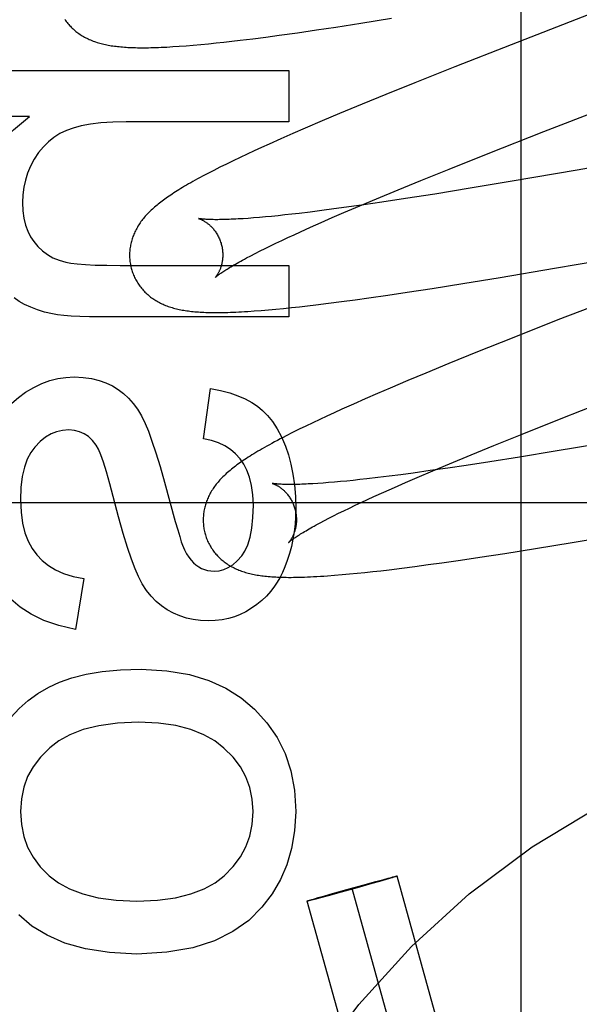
# Model space of a CAD drawing. Header units: inches. Extents: x 0 to 293, y 0 to 190.
# Tile 22 of 65: x 102.128 to 102.248, y 96.657 to 96.868. Entities that reach past the tile are written whole.
import ezdxf

# ---------------------------------------------------------------- set-up
doc = ezdxf.new("R2010")
doc.units = ezdxf.units.IN
doc.header["$LTSCALE"] = 16.12069
doc.header["$MEASUREMENT"] = 0
doc.linetypes.add('HIDDEN', pattern=[0.2, 0.1, -0.1])
doc.layers.add('DEFAULT_2', color=8, linetype='HIDDEN')
doc.layers.add('RIGHTHAND_DOOR_ASSEMBLY', color=7, linetype='CONTINUOUS')

msp = doc.modelspace()

# ---------------------------------------------------------------- linework, layer by layer
at = {"layer": 'DEFAULT_2', "color": 8, "linetype": 'HIDDEN'}
for p, q in [((102.23509, 96.45963), (102.23509, 97.06443)), ((102.27062, 96.8769), (102.23296, 96.8623)), ((102.20069, 96.8669), (102.2073, 96.86796)), ((102.18712, 96.86487), (102.19117, 96.86546)), ((102.19117, 96.86546), (102.19534, 96.86608)), ((102.19534, 96.86608), (102.20069, 96.8669)), ((102.17306, 96.86304), (102.17483, 96.86325)), ((102.17483, 96.86325), (102.17754, 96.86358)), ((102.17754, 96.86358), (102.18033, 96.86394)), ((102.18033, 96.86394), (102.18319, 96.86432)), ((102.18319, 96.86432), (102.18712, 96.86487)), ((102.16175, 96.86197), (102.16321, 96.86207)), ((102.16321, 96.86207), (102.16476, 96.8622)), ((102.16476, 96.8622), (102.16636, 96.86234)), ((102.16636, 96.86234), (102.16799, 96.8625)), ((102.16799, 96.8625), (102.16964, 96.86267)), ((102.16964, 96.86267), (102.17133, 96.86285)), ((102.17133, 96.86285), (102.17306, 96.86304)), ((102.23296, 96.8623), (102.22083, 96.85754)), ((102.23998, 96.84367), (102.28307, 96.86038)), ((102.22083, 96.85754), (102.21226, 96.85412)), ((102.12007, 96.85679), (102.18527, 96.85679)), ((102.18527, 96.85679), (102.18527, 96.84574)), ((102.21226, 96.85412), (102.20604, 96.85161)), ((102.20604, 96.85161), (102.20101, 96.84955)), ((102.20101, 96.84955), (102.19614, 96.84753)), ((102.12965, 96.8469), (102.12007, 96.8469)), ((102.19614, 96.84753), (102.19238, 96.84595)), ((102.18527, 96.84574), (102.15034, 96.84574)), ((102.18874, 96.84439), (102.18609, 96.84324)), ((102.19238, 96.84595), (102.18874, 96.84439)), ((102.18352, 96.84211), (102.18103, 96.841)), ((102.18609, 96.84324), (102.18352, 96.84211)), ((102.22801, 96.83897), (102.23998, 96.84367)), ((102.29241, 96.84328), (102.24713, 96.83539)), ((102.17942, 96.84026), (102.17784, 96.83954)), ((102.18103, 96.841), (102.17942, 96.84026)), ((102.1748, 96.83812), (102.17332, 96.83741)), ((102.17631, 96.83883), (102.1748, 96.83812)), ((102.17784, 96.83954), (102.17631, 96.83883)), ((102.21962, 96.83563), (102.22801, 96.83897)), ((102.17047, 96.836), (102.16914, 96.83533)), ((102.17187, 96.8367), (102.17047, 96.836)), ((102.17332, 96.83741), (102.17187, 96.8367)), ((102.16914, 96.83533), (102.16791, 96.8347)), ((102.21356, 96.83318), (102.21962, 96.83563)), ((102.24713, 96.83539), (102.23318, 96.83301)), ((102.20871, 96.8312), (102.21356, 96.83318)), ((102.23318, 96.83301), (102.22416, 96.83151)), ((102.20405, 96.82926), (102.20871, 96.8312)), ((102.21654, 96.83027), (102.21026, 96.82929)), ((102.22416, 96.83151), (102.21654, 96.83027)), ((102.19763, 96.82744), (102.19494, 96.82707)), ((102.19704, 96.8263), (102.20047, 96.82776)), ((102.20136, 96.82796), (102.19763, 96.82744)), ((102.20047, 96.82776), (102.20405, 96.82926)), ((102.20523, 96.82853), (102.20136, 96.82796)), ((102.21026, 96.82929), (102.20523, 96.82853)), ((102.17894, 96.82525), (102.17771, 96.82515)), ((102.18023, 96.82536), (102.17894, 96.82525)), ((102.18157, 96.82549), (102.18023, 96.82536)), ((102.18296, 96.82563), (102.18157, 96.82549)), ((102.1844, 96.82578), (102.18296, 96.82563)), ((102.18589, 96.82595), (102.1844, 96.82578)), ((102.18744, 96.82613), (102.18589, 96.82595)), ((102.18984, 96.82641), (102.18744, 96.82613)), ((102.19234, 96.82673), (102.18984, 96.82641)), ((102.19221, 96.82419), (102.19458, 96.82523)), ((102.19494, 96.82707), (102.19234, 96.82673)), ((102.19458, 96.82523), (102.19704, 96.8263)), ((102.17654, 96.82506), (102.17543, 96.82498)), ((102.17771, 96.82515), (102.17654, 96.82506)), ((102.18776, 96.82219), (102.18993, 96.82317)), ((102.18993, 96.82317), (102.19221, 96.82419)), ((102.18503, 96.82093), (102.18637, 96.82155)), ((102.18637, 96.82155), (102.18776, 96.82219)), ((102.24222, 96.81435), (102.28917, 96.82253)), ((102.18018, 96.8186), (102.18131, 96.81916)), ((102.18131, 96.81916), (102.1825, 96.81973)), ((102.1825, 96.81973), (102.18374, 96.82032)), ((102.18374, 96.82032), (102.18503, 96.82093)), ((102.1762, 96.81656), (102.17711, 96.81704)), ((102.17711, 96.81704), (102.17807, 96.81754)), ((102.17807, 96.81754), (102.1791, 96.81806)), ((102.1791, 96.81806), (102.18018, 96.8186)), ((102.14911, 96.81498), (102.18527, 96.81498)), ((102.18527, 96.81498), (102.18527, 96.80393)), ((102.23056, 96.81239), (102.24222, 96.81435)), ((102.21599, 96.81004), (102.22261, 96.81109)), ((102.22261, 96.81109), (102.23056, 96.81239)), ((102.26202, 96.81066), (102.24299, 96.80326)), ((102.20242, 96.80801), (102.20647, 96.80859)), ((102.20647, 96.80859), (102.21064, 96.80921)), ((102.21064, 96.80921), (102.21599, 96.81004)), ((102.18752, 96.8061), (102.18925, 96.8063)), ((102.18925, 96.8063), (102.19103, 96.80651)), ((102.19103, 96.80651), (102.19377, 96.80685)), ((102.19377, 96.80685), (102.19658, 96.80721)), ((102.19658, 96.80721), (102.19946, 96.8076)), ((102.19946, 96.8076), (102.20242, 96.80801)), ((102.17783, 96.80519), (102.17931, 96.80531)), ((102.17931, 96.80531), (102.18087, 96.80544)), ((102.18087, 96.80544), (102.18249, 96.80558)), ((102.18249, 96.80558), (102.18414, 96.80574)), ((102.18414, 96.80574), (102.18581, 96.80592)), ((102.18581, 96.80592), (102.18752, 96.8061)), ((102.18527, 96.80393), (102.14487, 96.80393)), ((102.24299, 96.80326), (102.23316, 96.79937)), ((102.23316, 96.79937), (102.22574, 96.7964)), ((102.22574, 96.7964), (102.21958, 96.7939)), ((102.21958, 96.7939), (102.21461, 96.79186)), ((102.21461, 96.79186), (102.21076, 96.79025)), ((102.21076, 96.79025), (102.20702, 96.78867)), ((102.16697, 96.77778), (102.16845, 96.78858)), ((102.20431, 96.7875), (102.20166, 96.78635)), ((102.20702, 96.78867), (102.20431, 96.7875)), ((102.1991, 96.78522), (102.19661, 96.78411)), ((102.20166, 96.78635), (102.1991, 96.78522)), ((102.24365, 96.78212), (102.2556, 96.78682)), ((102.195, 96.78338), (102.19342, 96.78265)), ((102.19661, 96.78411), (102.195, 96.78338)), ((102.19039, 96.78123), (102.18892, 96.78052)), ((102.19188, 96.78193), (102.19039, 96.78123)), ((102.19342, 96.78265), (102.19188, 96.78193)), ((102.23528, 96.77879), (102.24365, 96.78212)), ((102.18607, 96.77912), (102.18471, 96.77843)), ((102.18748, 96.77982), (102.18607, 96.77912)), ((102.18892, 96.78052), (102.18748, 96.77982)), ((102.22924, 96.77635), (102.23528, 96.77879)), ((102.25373, 96.77702), (102.24239, 96.77512)), ((102.2244, 96.77437), (102.22924, 96.77635)), ((102.24239, 96.77512), (102.23472, 96.77386)), ((102.21618, 96.77093), (102.21975, 96.77244)), ((102.21975, 96.77244), (102.2244, 96.77437)), ((102.22838, 96.77286), (102.22329, 96.77208)), ((102.23472, 96.77386), (102.22838, 96.77286)), ((102.21193, 96.77044), (102.2093, 96.77009)), ((102.21557, 96.77095), (102.21193, 96.77044)), ((102.21277, 96.76947), (102.21618, 96.77093)), ((102.21937, 96.77149), (102.21557, 96.77095)), ((102.22329, 96.77208), (102.21937, 96.77149)), ((102.1586, 96.7685), (102.16091, 96.76007)), ((102.19149, 96.76821), (102.19043, 96.76814)), ((102.19262, 96.76829), (102.19149, 96.76821)), ((102.1938, 96.76838), (102.19262, 96.76829)), ((102.19503, 96.76848), (102.1938, 96.76838)), ((102.19632, 96.7686), (102.19503, 96.76848)), ((102.19767, 96.76873), (102.19632, 96.7686)), ((102.19906, 96.76887), (102.19767, 96.76873)), ((102.20051, 96.76903), (102.19906, 96.76887)), ((102.202, 96.76919), (102.20051, 96.76903)), ((102.20434, 96.76947), (102.202, 96.76919)), ((102.20677, 96.76977), (102.20434, 96.76947)), ((102.2093, 96.77009), (102.20677, 96.76977)), ((102.20794, 96.76737), (102.2103, 96.76841)), ((102.2103, 96.76841), (102.21277, 96.76947)), ((102.2035, 96.76538), (102.20567, 96.76636)), ((102.20567, 96.76636), (102.20794, 96.76737)), ((102.58529, 96.76403), (102.08529, 96.76403)), ((102.19949, 96.76352), (102.20078, 96.76412)), ((102.20078, 96.76412), (102.20212, 96.76474)), ((102.20212, 96.76474), (102.2035, 96.76538)), ((102.19594, 96.7618), (102.19707, 96.76235)), ((102.19707, 96.76235), (102.19826, 96.76293)), ((102.19826, 96.76293), (102.19949, 96.76352)), ((102.19197, 96.75976), (102.19288, 96.76024)), ((102.19288, 96.76024), (102.19384, 96.76074)), ((102.19384, 96.76074), (102.19487, 96.76126)), ((102.19487, 96.76126), (102.19594, 96.7618)), ((102.23816, 96.75426), (102.24606, 96.75555)), ((102.24606, 96.75555), (102.2565, 96.7573)), ((102.23157, 96.75321), (102.23816, 96.75426)), ((102.21807, 96.7512), (102.2221, 96.75178)), ((102.2221, 96.75178), (102.22625, 96.75239)), ((102.22625, 96.75239), (102.23157, 96.75321)), ((102.20154, 96.74912), (102.20324, 96.7493)), ((102.20324, 96.7493), (102.20497, 96.7495)), ((102.20497, 96.7495), (102.20675, 96.74971)), ((102.20675, 96.74971), (102.20947, 96.75004)), ((102.20947, 96.75004), (102.21226, 96.7504)), ((102.21226, 96.7504), (102.21513, 96.75079)), ((102.21513, 96.75079), (102.21807, 96.7512)), ((102.14125, 96.74782), (102.13953, 96.73689)), ((102.19508, 96.74851), (102.19667, 96.74865)), ((102.19667, 96.74865), (102.19826, 96.74879)), ((102.19826, 96.74879), (102.19989, 96.74895)), ((102.19989, 96.74895), (102.20154, 96.74912)), ((102.20719, 96.68371), (102.20758, 96.68381)), ((102.20769, 96.68374), (102.20742, 96.68366)), ((102.20758, 96.68381), (102.20783, 96.68388)), ((102.20793, 96.68382), (102.20769, 96.68374)), ((102.20783, 96.68388), (102.20797, 96.68391)), ((102.20806, 96.68386), (102.20793, 96.68382)), ((102.20817, 96.6839), (102.20806, 96.68386)), ((102.2473, 96.54432), (102.20846, 96.68401)), ((102.19771, 96.68114), (102.20114, 96.68209)), ((102.20303, 96.68238), (102.19993, 96.68151)), ((102.20114, 96.68209), (102.20392, 96.68285)), ((102.20468, 96.68286), (102.20303, 96.68238)), ((102.20392, 96.68285), (102.20561, 96.6833)), ((102.2061, 96.68327), (102.20468, 96.68286)), ((102.20561, 96.6833), (102.2066, 96.68356)), ((102.20688, 96.6835), (102.2061, 96.68327)), ((102.2066, 96.68356), (102.20719, 96.68371)), ((102.20742, 96.68366), (102.20688, 96.6835)), ((102.19154, 96.67939), (102.19296, 96.6798)), ((102.19372, 96.6798), (102.19203, 96.67935)), ((102.19296, 96.6798), (102.19461, 96.68027)), ((102.1965, 96.68056), (102.19372, 96.6798)), ((102.19461, 96.68027), (102.19771, 96.68114)), ((102.19993, 96.68151), (102.1965, 96.68056)), ((102.23766, 96.54164), (102.19882, 96.68133)), ((102.22803, 96.53896), (102.18919, 96.67865)), ((102.18947, 96.67876), (102.18959, 96.67879)), ((102.18959, 96.67879), (102.18972, 96.67884)), ((102.18981, 96.67878), (102.18967, 96.67874)), ((102.18972, 96.67884), (102.18995, 96.67891)), ((102.19006, 96.67884), (102.18981, 96.67878)), ((102.18995, 96.67891), (102.19022, 96.67899)), ((102.19046, 96.67894), (102.19006, 96.67884)), ((102.19022, 96.67899), (102.19076, 96.67916)), ((102.19105, 96.67909), (102.19046, 96.67894)), ((102.19076, 96.67916), (102.19154, 96.67939)), ((102.19203, 96.67935), (102.19105, 96.67909))]:
    msp.add_line(p, q, dxfattribs=at)
for points in [[(102.1372, 96.86774), (102.13736, 96.86751), (102.13752, 96.86729), (102.13769, 96.86707), (102.13786, 96.86686), (102.13803, 96.86665), (102.13821, 96.86645), (102.1384, 96.86625), (102.13859, 96.86605), (102.13878, 96.86587), (102.13898, 96.86568), (102.13918, 96.8655), (102.13938, 96.86533), (102.13959, 96.86516), (102.1398, 96.86499), (102.14002, 96.86483), (102.14024, 96.86467), (102.14047, 96.86451), (102.1407, 96.86436), (102.14094, 96.86422), (102.14118, 96.86407), (102.14143, 96.86393), (102.14168, 96.8638), (102.14193, 96.86367), (102.14219, 96.86354), (102.14245, 96.86342), (102.14272, 96.86331), (102.14299, 96.8632), (102.14326, 96.86309), (102.14354, 96.86299), (102.14382, 96.86289), (102.14411, 96.8628), (102.1444, 96.86271), (102.14469, 96.86263), (102.14499, 96.86255), (102.14529, 96.86247), (102.14559, 96.8624), (102.1459, 96.86233), (102.14622, 96.86226), (102.14653, 96.8622), (102.14686, 96.86215), (102.14718, 96.86209), (102.14751, 96.86204), (102.14785, 96.862), (102.14819, 96.86195), (102.14853, 96.86191), (102.14888, 96.86188), (102.14924, 96.86184), (102.14961, 96.86181), (102.14998, 96.86178), (102.15036, 96.86176), (102.15074, 96.86173), (102.15114, 96.86171), (102.15154, 96.8617), (102.15196, 96.86168), (102.15238, 96.86167), (102.15282, 96.86166), (102.15327, 96.86166), (102.15372, 96.86165), (102.15419, 96.86165), (102.15468, 96.86166), (102.15517, 96.86166), (102.15569, 96.86167), (102.15621, 96.86169), (102.15676, 96.8617), (102.15731, 96.86172), (102.15789, 96.86175), (102.15849, 96.86177), (102.1591, 96.8618), (102.15973, 96.86184), (102.16038, 96.86188), (102.16175, 96.86197)], [(102.1186, 96.82622), (102.11894, 96.83051), (102.11986, 96.83441), (102.12131, 96.83788), (102.12338, 96.84105), (102.12617, 96.84407), (102.12965, 96.8469)], [(102.15034, 96.84574), (102.14747, 96.84567), (102.14492, 96.84551), (102.14268, 96.84523), (102.14072, 96.84487), (102.13901, 96.84442), (102.13757, 96.8439)], [(102.13757, 96.8439), (102.13616, 96.84322), (102.13486, 96.84241), (102.13369, 96.84149), (102.1326, 96.84042), (102.13159, 96.83917), (102.13064, 96.83775)], [(102.13064, 96.83775), (102.12986, 96.83627), (102.12922, 96.83478), (102.12874, 96.83327), (102.1284, 96.83173), (102.12819, 96.83011), (102.12811, 96.82843)], [(102.16791, 96.8347), (102.16732, 96.83439), (102.16676, 96.83409), (102.16622, 96.8338), (102.16569, 96.83351), (102.16518, 96.83323), (102.16469, 96.83296), (102.16422, 96.83269), (102.16376, 96.83243), (102.16332, 96.83218), (102.1629, 96.83193), (102.16248, 96.83168), (102.16208, 96.83144), (102.16169, 96.8312), (102.16131, 96.83097), (102.16095, 96.83074), (102.16059, 96.83051), (102.16025, 96.83028), (102.15991, 96.83006), (102.15958, 96.82984), (102.15926, 96.82962), (102.15895, 96.8294), (102.15865, 96.82918), (102.15835, 96.82897), (102.15806, 96.82876), (102.15778, 96.82854), (102.15751, 96.82833), (102.15724, 96.82812), (102.15698, 96.8279), (102.15672, 96.82769), (102.15647, 96.82748)], [(102.12811, 96.82843), (102.1282, 96.82668), (102.12842, 96.82508), (102.12878, 96.82363), (102.12926, 96.82232), (102.12985, 96.82113), (102.13055, 96.82007)], [(102.15647, 96.82748), (102.15622, 96.82726), (102.15598, 96.82705), (102.15575, 96.82683), (102.15552, 96.82661), (102.1553, 96.82639), (102.15508, 96.82617), (102.15487, 96.82595), (102.15466, 96.82573), (102.15446, 96.8255), (102.15426, 96.82527), (102.15407, 96.82505), (102.15389, 96.82482), (102.15371, 96.82458), (102.15354, 96.82435), (102.15337, 96.82411), (102.15321, 96.82388), (102.15305, 96.82364), (102.1529, 96.82339), (102.15276, 96.82315), (102.15262, 96.8229), (102.15248, 96.82266), (102.15236, 96.82241), (102.15223, 96.82216), (102.15212, 96.82191), (102.15201, 96.82166), (102.15191, 96.82141), (102.15182, 96.82116), (102.15173, 96.8209), (102.15164, 96.82065), (102.15156, 96.82039), (102.15149, 96.82013), (102.15142, 96.81987), (102.15136, 96.81961), (102.15131, 96.81934), (102.15126, 96.81908), (102.15122, 96.81881), (102.15118, 96.81854), (102.15115, 96.81827), (102.15113, 96.81799), (102.15111, 96.81772), (102.1511, 96.81744), (102.1511, 96.81717), (102.1511, 96.81689), (102.15111, 96.81661), (102.15113, 96.81634), (102.15115, 96.81606), (102.15118, 96.81578), (102.15122, 96.81551), (102.15126, 96.81523), (102.15132, 96.81496), (102.15137, 96.81469), (102.15144, 96.81441), (102.1515, 96.81418)], [(102.16593, 96.82501), (102.16592, 96.82501), (102.16591, 96.82501), (102.16591, 96.82501), (102.16593, 96.82501), (102.16595, 96.825), (102.16598, 96.82499), (102.16602, 96.82498), (102.16606, 96.82496), (102.16611, 96.82495), (102.16617, 96.82493), (102.16623, 96.8249), (102.16629, 96.82488), (102.16637, 96.82485), (102.16644, 96.82481), (102.16652, 96.82478), (102.16661, 96.82473), (102.1667, 96.82469), (102.16679, 96.82464), (102.16689, 96.82459), (102.16699, 96.82453), (102.1671, 96.82447), (102.1672, 96.82441), (102.16731, 96.82434), (102.16743, 96.82426), (102.16754, 96.82418), (102.16766, 96.8241), (102.16778, 96.82401), (102.1679, 96.82391), (102.16803, 96.82381), (102.16815, 96.82371), (102.16828, 96.8236), (102.16841, 96.82348), (102.16854, 96.82335), (102.16867, 96.82322), (102.1688, 96.82308), (102.16893, 96.82294), (102.16907, 96.82278), (102.1692, 96.82262), (102.16933, 96.82246), (102.16945, 96.82228), (102.16958, 96.8221), (102.1697, 96.82192), (102.16983, 96.82172), (102.16994, 96.82153), (102.17006, 96.82132), (102.17017, 96.82111), (102.17027, 96.82089), (102.17037, 96.82067), (102.17046, 96.82045), (102.17055, 96.82022), (102.17063, 96.81998), (102.17071, 96.81975), (102.17077, 96.81954)], [(102.17543, 96.82498), (102.17437, 96.82492), (102.17386, 96.82489), (102.17337, 96.82487), (102.1729, 96.82485), (102.17244, 96.82483), (102.172, 96.82481), (102.17157, 96.8248), (102.17116, 96.82479), (102.17077, 96.82478), (102.17039, 96.82478), (102.17003, 96.82477), (102.16968, 96.82477), (102.16935, 96.82477), (102.16903, 96.82478), (102.16874, 96.82478), (102.16845, 96.82479), (102.16819, 96.8248), (102.16794, 96.82481), (102.16771, 96.82482), (102.16749, 96.82483), (102.16729, 96.82485), (102.1671, 96.82486), (102.16693, 96.82487), (102.16677, 96.82489), (102.16663, 96.8249), (102.1665, 96.82492), (102.16639, 96.82493), (102.16629, 96.82495), (102.1662, 96.82496), (102.16612, 96.82497), (102.16606, 96.82498), (102.16601, 96.82499), (102.16597, 96.825), (102.16594, 96.825), (102.16593, 96.82501)], [(102.13055, 96.82007), (102.13144, 96.819), (102.13242, 96.81808), (102.13348, 96.81729), (102.13465, 96.81662), (102.13598, 96.81607), (102.13744, 96.81563)], [(102.17077, 96.81954), (102.17083, 96.81933), (102.17088, 96.81909), (102.17093, 96.81885), (102.17098, 96.8186), (102.17101, 96.81836), (102.17104, 96.81812), (102.17106, 96.81788), (102.17108, 96.81764), (102.17109, 96.81741), (102.17109, 96.81718), (102.17108, 96.81695), (102.17107, 96.81673), (102.17106, 96.81651), (102.17104, 96.81629), (102.17101, 96.81608), (102.17098, 96.81588), (102.17095, 96.81568), (102.17091, 96.81549), (102.17087, 96.8153), (102.17083, 96.81512), (102.17078, 96.81495), (102.17073, 96.81478), (102.17068, 96.81462), (102.17063, 96.81446), (102.17057, 96.81431), (102.17052, 96.81417), (102.17046, 96.81403), (102.1704, 96.81389), (102.17034, 96.81377), (102.17029, 96.81365), (102.17023, 96.81353), (102.17017, 96.81342), (102.17011, 96.81331), (102.17005, 96.81321), (102.17, 96.81312), (102.16994, 96.81303), (102.16989, 96.81294), (102.16984, 96.81286), (102.16978, 96.81279), (102.16974, 96.81272), (102.16969, 96.81266), (102.16965, 96.8126), (102.16961, 96.81255), (102.16957, 96.8125), (102.16953, 96.81246), (102.1695, 96.81243), (102.16948, 96.8124), (102.16946, 96.81238), (102.16944, 96.81236), (102.16943, 96.81235), (102.16943, 96.81234)], [(102.13744, 96.81563), (102.13849, 96.81543), (102.13988, 96.81527), (102.14161, 96.81514), (102.1437, 96.81505), (102.14621, 96.815), (102.14911, 96.81498)], [(102.16943, 96.81234), (102.16944, 96.81235), (102.16945, 96.81237), (102.16947, 96.81239), (102.16951, 96.81242), (102.16955, 96.81245), (102.1696, 96.81249), (102.16965, 96.81254), (102.16972, 96.8126), (102.1698, 96.81266), (102.16989, 96.81273), (102.17, 96.81281), (102.17011, 96.8129), (102.17024, 96.81299), (102.17038, 96.81309), (102.17053, 96.8132), (102.1707, 96.81332), (102.17088, 96.81344), (102.17107, 96.81357), (102.17128, 96.81371), (102.1715, 96.81385), (102.17174, 96.814), (102.172, 96.81416), (102.17226, 96.81433), (102.17255, 96.8145), (102.17284, 96.81468), (102.17316, 96.81487), (102.17348, 96.81506), (102.17383, 96.81525), (102.17418, 96.81546), (102.17456, 96.81567), (102.17495, 96.81588), (102.17535, 96.8161), (102.17577, 96.81633), (102.1762, 96.81656)], [(102.1515, 96.81418), (102.15157, 96.81395), (102.15165, 96.81369), (102.15174, 96.81342), (102.15184, 96.81316), (102.15195, 96.8129), (102.15206, 96.81264), (102.15217, 96.81239), (102.1523, 96.81214), (102.15243, 96.81189), (102.15256, 96.81165), (102.1527, 96.81141), (102.15285, 96.81117), (102.153, 96.81094), (102.15316, 96.81071), (102.15332, 96.81049), (102.15349, 96.81027), (102.15366, 96.81006), (102.15384, 96.80985), (102.15402, 96.80964), (102.1542, 96.80944), (102.15439, 96.80925), (102.15458, 96.80906), (102.15478, 96.80888), (102.15498, 96.8087), (102.15519, 96.80852), (102.1554, 96.80835), (102.15561, 96.80818), (102.15583, 96.80802), (102.15605, 96.80786), (102.15628, 96.80771), (102.15651, 96.80756), (102.15675, 96.80741), (102.157, 96.80727), (102.15725, 96.80713), (102.1575, 96.80699), (102.15776, 96.80686), (102.15802, 96.80674), (102.15828, 96.80662), (102.15855, 96.8065), (102.15882, 96.80639), (102.15909, 96.80629), (102.15937, 96.80619), (102.15965, 96.80609), (102.15994, 96.806), (102.16023, 96.80591), (102.16053, 96.80582), (102.16083, 96.80574), (102.16113, 96.80567), (102.16144, 96.80559), (102.16175, 96.80553), (102.16206, 96.80546), (102.16238, 96.8054), (102.1627, 96.80535), (102.16303, 96.80529), (102.16336, 96.80524), (102.1637, 96.8052), (102.16404, 96.80515), (102.16439, 96.80511), (102.16475, 96.80508), (102.16511, 96.80504), (102.16548, 96.80501), (102.16585, 96.80499), (102.16624, 96.80496), (102.16663, 96.80494), (102.16703, 96.80492), (102.16744, 96.8049), (102.16786, 96.80489), (102.16829, 96.80488), (102.16873, 96.80487), (102.16918, 96.80487), (102.16965, 96.80486), (102.17012, 96.80486), (102.17062, 96.80487), (102.17112, 96.80488), (102.17164, 96.80489), (102.17218, 96.8049), (102.17273, 96.80492), (102.1733, 96.80494), (102.17389, 96.80496), (102.1745, 96.80499), (102.17512, 96.80502), (102.17577, 96.80506), (102.17644, 96.8051), (102.17783, 96.80519)], [(102.13455, 96.80456), (102.13287, 96.80496), (102.13131, 96.80544), (102.12989, 96.80599), (102.12859, 96.8066), (102.1274, 96.80726), (102.12633, 96.80798)], [(102.14487, 96.80393), (102.14251, 96.80395), (102.14041, 96.804), (102.13858, 96.80409), (102.13701, 96.80421), (102.13566, 96.80437), (102.13455, 96.80456)], [(102.12879, 96.78778), (102.13053, 96.78881), (102.13226, 96.78964), (102.13397, 96.79026), (102.1357, 96.79069), (102.13745, 96.79095), (102.13923, 96.79104)], [(102.13923, 96.79104), (102.14116, 96.79094), (102.14295, 96.7907), (102.14456, 96.79031), (102.14603, 96.78979), (102.1474, 96.78914), (102.14866, 96.78836)], [(102.12126, 96.7785), (102.12227, 96.78055), (102.12337, 96.78238), (102.12456, 96.78398), (102.12586, 96.7854), (102.12727, 96.78667), (102.12879, 96.78778)], [(102.14866, 96.78836), (102.1498, 96.78749), (102.15088, 96.7865), (102.15188, 96.78537), (102.15281, 96.78411), (102.15367, 96.78268), (102.15445, 96.78109)], [(102.16845, 96.78858), (102.17061, 96.78813), (102.17258, 96.78761), (102.17434, 96.787), (102.1759, 96.78633), (102.1773, 96.78559), (102.17852, 96.78478)], [(102.17852, 96.78478), (102.17964, 96.78387), (102.18071, 96.78276), (102.18176, 96.78146), (102.18275, 96.77995), (102.18367, 96.77818), (102.18453, 96.77618)], [(102.15445, 96.78109), (102.15514, 96.7794), (102.1559, 96.77729), (102.15673, 96.77476), (102.15763, 96.77183), (102.1586, 96.7685)], [(102.13806, 96.77968), (102.13673, 96.77959), (102.13545, 96.7793), (102.13425, 96.77882), (102.13308, 96.77813), (102.13191, 96.77719), (102.13075, 96.776)], [(102.14392, 96.77641), (102.14312, 96.77744), (102.14225, 96.77826), (102.14134, 96.77888), (102.14035, 96.77931), (102.13925, 96.77958), (102.13806, 96.77968)], [(102.17481, 96.77346), (102.17383, 96.77454), (102.17273, 96.77548), (102.17152, 96.77627), (102.17017, 96.77692), (102.16865, 96.77742), (102.16697, 96.77778)], [(102.18471, 96.77843), (102.18405, 96.77809), (102.18341, 96.77775), (102.1828, 96.77743), (102.18221, 96.77712), (102.18164, 96.77681), (102.1811, 96.77651), (102.18057, 96.77622), (102.18006, 96.77593), (102.17957, 96.77565), (102.1791, 96.77538), (102.17864, 96.77511), (102.17819, 96.77484), (102.17776, 96.77458), (102.17735, 96.77433), (102.17695, 96.77408), (102.17656, 96.77383), (102.17618, 96.77358), (102.17581, 96.77334), (102.17546, 96.7731), (102.17511, 96.77287), (102.17477, 96.77263), (102.17444, 96.7724), (102.17412, 96.77217), (102.17381, 96.77193), (102.17351, 96.7717), (102.17321, 96.77147), (102.17293, 96.77124), (102.17265, 96.77101), (102.17237, 96.77078)], [(102.13075, 96.776), (102.12989, 96.77482), (102.12915, 96.77338), (102.12854, 96.77168), (102.12808, 96.76968), (102.12779, 96.76735), (102.12768, 96.7647)], [(102.14689, 96.76816), (102.14616, 96.77071), (102.14551, 96.77275), (102.14493, 96.77435), (102.1444, 96.77558), (102.14392, 96.77641)], [(102.18453, 96.77618), (102.18517, 96.77434), (102.18571, 96.77234), (102.18614, 96.77019), (102.18647, 96.76788), (102.18667, 96.76539), (102.18674, 96.76274)], [(102.17766, 96.76353), (102.17755, 96.76579), (102.17728, 96.76779), (102.17685, 96.76953), (102.17628, 96.77105), (102.1756, 96.77236), (102.17481, 96.77346)], [(102.17237, 96.77078), (102.17211, 96.77055), (102.17185, 96.77032), (102.1716, 96.77009), (102.17135, 96.76986), (102.17112, 96.76963), (102.17089, 96.7694), (102.17067, 96.76917), (102.17046, 96.76895), (102.17026, 96.76872), (102.17007, 96.7685), (102.16988, 96.76827), (102.16969, 96.76804), (102.16951, 96.76781), (102.16934, 96.76758), (102.16917, 96.76734), (102.16901, 96.7671), (102.16885, 96.76686), (102.1687, 96.76662), (102.16855, 96.76637), (102.16841, 96.76613), (102.16828, 96.76588), (102.16815, 96.76563), (102.16803, 96.76538), (102.16792, 96.76513), (102.16781, 96.76488), (102.16771, 96.76463), (102.16761, 96.76438), (102.16752, 96.76412), (102.16744, 96.76387), (102.16736, 96.76361), (102.16728, 96.76335), (102.16722, 96.76309), (102.16716, 96.76283), (102.1671, 96.76256), (102.16705, 96.76229), (102.16701, 96.76202), (102.16697, 96.76175), (102.16694, 96.76148), (102.16692, 96.76121), (102.1669, 96.76093), (102.16689, 96.76066), (102.16689, 96.76038), (102.16689, 96.7601), (102.1669, 96.75983), (102.16692, 96.75955), (102.16694, 96.75927), (102.16697, 96.75899), (102.16701, 96.75872), (102.16705, 96.75844), (102.16711, 96.75817), (102.16717, 96.7579), (102.16723, 96.75762), (102.16729, 96.75739)], [(102.18171, 96.76822), (102.1817, 96.76822), (102.1817, 96.76822), (102.18171, 96.76822), (102.18172, 96.76821), (102.18175, 96.76821), (102.18178, 96.7682), (102.18182, 96.76818), (102.18186, 96.76817), (102.18191, 96.76815), (102.18197, 96.76813), (102.18203, 96.76811), (102.1821, 96.76808), (102.18217, 96.76805), (102.18225, 96.76801), (102.18233, 96.76798), (102.18242, 96.76793), (102.18251, 96.76789), (102.1826, 96.76784), (102.1827, 96.76779), (102.1828, 96.76773), (102.18291, 96.76767), (102.18301, 96.7676), (102.18312, 96.76753), (102.18324, 96.76746), (102.18335, 96.76738), (102.18347, 96.7673), (102.18359, 96.76721), (102.18371, 96.76711), (102.18383, 96.76701), (102.18396, 96.7669), (102.18409, 96.76679), (102.18422, 96.76667), (102.18435, 96.76655), (102.18448, 96.76641), (102.18461, 96.76628), (102.18474, 96.76613), (102.18487, 96.76598), (102.185, 96.76582), (102.18513, 96.76565), (102.18525, 96.76548), (102.18538, 96.7653), (102.1855, 96.76512), (102.18562, 96.76492), (102.18574, 96.76472), (102.18585, 96.76452), (102.18596, 96.76431), (102.18606, 96.76409), (102.18616, 96.76387), (102.18626, 96.76365), (102.18634, 96.76342), (102.18643, 96.76319), (102.1865, 96.76295), (102.18656, 96.76275)], [(102.19043, 96.76814), (102.18942, 96.76809), (102.18894, 96.76807), (102.18848, 96.76805), (102.18803, 96.76803), (102.1876, 96.76801), (102.18718, 96.768), (102.18678, 96.76799), (102.18639, 96.76799), (102.18602, 96.76798), (102.18567, 96.76798), (102.18533, 96.76798), (102.18501, 96.76798), (102.1847, 96.76799), (102.18441, 96.76799), (102.18414, 96.768), (102.18388, 96.76801), (102.18364, 96.76802), (102.18341, 96.76803), (102.1832, 96.76805), (102.18301, 96.76806), (102.18283, 96.76807), (102.18266, 96.76809), (102.18251, 96.7681), (102.18237, 96.76812), (102.18225, 96.76813), (102.18214, 96.76815), (102.18205, 96.76816), (102.18196, 96.76817), (102.18189, 96.76818), (102.18183, 96.76819), (102.18179, 96.7682), (102.18175, 96.76821), (102.18172, 96.76821), (102.18171, 96.76822)], [(102.15298, 96.74825), (102.15227, 96.74988), (102.15149, 96.75197), (102.15065, 96.75449), (102.14973, 96.7575), (102.14874, 96.76105), (102.14689, 96.76816)], [(102.12768, 96.7647), (102.12781, 96.76205), (102.12814, 96.75969), (102.12866, 96.75763), (102.12936, 96.75584), (102.1302, 96.75426), (102.13118, 96.75291)], [(102.17514, 96.75267), (102.17583, 96.75372), (102.17643, 96.75505), (102.17694, 96.75666), (102.17732, 96.75859), (102.17756, 96.76089), (102.17766, 96.76353)], [(102.18656, 96.76275), (102.18662, 96.76254), (102.18667, 96.7623), (102.18672, 96.76206), (102.18677, 96.76181), (102.1868, 96.76157), (102.18683, 96.76133), (102.18685, 96.76109), (102.18687, 96.76086), (102.18688, 96.76062), (102.18688, 96.76039), (102.18688, 96.76016), (102.18687, 96.75994), (102.18685, 96.75972), (102.18683, 96.7595), (102.1868, 96.75929), (102.18677, 96.75909), (102.18674, 96.75889), (102.1867, 96.7587), (102.18666, 96.75851), (102.18662, 96.75833), (102.18657, 96.75816), (102.18652, 96.75799), (102.18647, 96.75783), (102.18642, 96.75767), (102.18636, 96.75752), (102.18631, 96.75738), (102.18625, 96.75724), (102.18619, 96.7571), (102.18613, 96.75698), (102.18608, 96.75685), (102.18602, 96.75674), (102.18596, 96.75663), (102.1859, 96.75652), (102.18584, 96.75642), (102.18579, 96.75633), (102.18573, 96.75624), (102.18568, 96.75615), (102.18563, 96.75607), (102.18558, 96.756), (102.18553, 96.75593), (102.18548, 96.75587), (102.18544, 96.75581), (102.1854, 96.75576), (102.18536, 96.75571), (102.18533, 96.75567), (102.1853, 96.75564), (102.18527, 96.75561), (102.18525, 96.75558), (102.18523, 96.75557), (102.18522, 96.75556), (102.18522, 96.75555)], [(102.18674, 96.76274), (102.1867, 96.76107), (102.18659, 96.75944), (102.1864, 96.75783), (102.18614, 96.75625), (102.1858, 96.75469), (102.18539, 96.75316)], [(102.16091, 96.76007), (102.16142, 96.75825), (102.16184, 96.7568), (102.16217, 96.75572), (102.16242, 96.755)], [(102.18522, 96.75555), (102.18523, 96.75556), (102.18524, 96.75558), (102.18527, 96.7556), (102.1853, 96.75562), (102.18534, 96.75566), (102.18539, 96.7557), (102.18544, 96.75575), (102.18551, 96.75581), (102.18559, 96.75587), (102.18568, 96.75594), (102.18579, 96.75602), (102.1859, 96.75611), (102.18603, 96.7562), (102.18617, 96.7563), (102.18632, 96.75641), (102.18648, 96.75652), (102.18666, 96.75665), (102.18686, 96.75678), (102.18707, 96.75691), (102.18729, 96.75706), (102.18753, 96.75721), (102.18778, 96.75737), (102.18805, 96.75753), (102.18833, 96.75771), (102.18863, 96.75789), (102.18894, 96.75807), (102.18927, 96.75826), (102.18961, 96.75846), (102.18997, 96.75866), (102.19034, 96.75887), (102.19072, 96.75908), (102.19113, 96.7593), (102.19154, 96.75953), (102.19197, 96.75976)], [(102.16729, 96.75739), (102.16736, 96.75716), (102.16744, 96.7569), (102.16753, 96.75663), (102.16763, 96.75637), (102.16773, 96.75611), (102.16784, 96.75586), (102.16796, 96.7556), (102.16808, 96.75535), (102.16821, 96.75511), (102.16835, 96.75486), (102.16849, 96.75463), (102.16863, 96.75439), (102.16878, 96.75416), (102.16894, 96.75393), (102.1691, 96.75371), (102.16927, 96.75349), (102.16944, 96.75328), (102.16961, 96.75307), (102.16979, 96.75287), (102.16998, 96.75267), (102.17017, 96.75248), (102.17036, 96.75229), (102.17055, 96.7521), (102.17075, 96.75192), (102.17096, 96.75175), (102.17117, 96.75158), (102.17138, 96.75141), (102.17159, 96.75125), (102.17182, 96.75109), (102.17204, 96.75094), (102.17227, 96.75078), (102.17251, 96.75064), (102.17275, 96.75049), (102.173, 96.75035), (102.17325, 96.75022), (102.17351, 96.75009), (102.17377, 96.74997), (102.17403, 96.74985), (102.17429, 96.74973), (102.17456, 96.74962), (102.17484, 96.74951), (102.17511, 96.74941), (102.17539, 96.74931), (102.17568, 96.74922), (102.17597, 96.74913), (102.17626, 96.74905), (102.17656, 96.74897), (102.17686, 96.74889), (102.17716, 96.74882), (102.17747, 96.74875), (102.17779, 96.74868), (102.1781, 96.74862), (102.17843, 96.74857), (102.17875, 96.74851), (102.17909, 96.74846), (102.17943, 96.74841), (102.17977, 96.74837), (102.18012, 96.74833), (102.18048, 96.74829), (102.18085, 96.74826), (102.18123, 96.74822), (102.18162, 96.7482), (102.18202, 96.74817), (102.18244, 96.74815), (102.18286, 96.74813), (102.18331, 96.74811), (102.18376, 96.74809), (102.18423, 96.74808), (102.18472, 96.74808), (102.18522, 96.74807), (102.18574, 96.74807), (102.18627, 96.74808), (102.18683, 96.74808), (102.1874, 96.74809), (102.18799, 96.74811), (102.1886, 96.74813), (102.18924, 96.74815), (102.1899, 96.74818), (102.19058, 96.74822), (102.19129, 96.74825), (102.19202, 96.7483), (102.19276, 96.74834), (102.19352, 96.7484), (102.19508, 96.74851)], [(102.16242, 96.755), (102.16285, 96.754), (102.1633, 96.75312), (102.16378, 96.75237), (102.16428, 96.75172), (102.1648, 96.75117), (102.16534, 96.75072)], [(102.13118, 96.75291), (102.13235, 96.75167), (102.13369, 96.75058), (102.13521, 96.74965), (102.13694, 96.74888), (102.13896, 96.74827), (102.14125, 96.74782)], [(102.16925, 96.74941), (102.17029, 96.74949), (102.1713, 96.74974), (102.17227, 96.75015), (102.17322, 96.75076), (102.17418, 96.7516), (102.17514, 96.75267)], [(102.18539, 96.75316), (102.18491, 96.75166), (102.18441, 96.7503), (102.18388, 96.74908), (102.18333, 96.74799), (102.18277, 96.74701), (102.1822, 96.74616)], [(102.16534, 96.75072), (102.16593, 96.75031), (102.16654, 96.74999), (102.16716, 96.74974), (102.16781, 96.74956), (102.16851, 96.74945), (102.16925, 96.74941)], [(102.15918, 96.74113), (102.15796, 96.74195), (102.15681, 96.74291), (102.15574, 96.744), (102.15474, 96.74524), (102.15382, 96.74666), (102.15298, 96.74825)], [(102.13953, 96.73689), (102.1359, 96.73775), (102.13271, 96.73883), (102.12999, 96.74015), (102.12765, 96.74169), (102.12559, 96.74342), (102.12386, 96.74535)], [(102.1822, 96.74616), (102.18137, 96.74508), (102.18046, 96.74407), (102.17948, 96.74313), (102.17842, 96.74226), (102.17726, 96.74145), (102.176, 96.7407)], [(102.16796, 96.73873), (102.16633, 96.73881), (102.16477, 96.73901), (102.1633, 96.73935), (102.16188, 96.73981), (102.1605, 96.7404), (102.15918, 96.74113)], [(102.176, 96.7407), (102.17482, 96.74011), (102.17358, 96.73963), (102.17229, 96.73924), (102.17093, 96.73896), (102.16948, 96.73879), (102.16796, 96.73873)], [(102.13376, 96.72455), (102.13604, 96.72562), (102.13872, 96.72653), (102.14176, 96.72729), (102.14523, 96.72786), (102.14918, 96.72821), (102.15359, 96.72836)], [(102.15359, 96.72836), (102.15907, 96.72802), (102.16392, 96.72723), (102.1681, 96.72596), (102.17176, 96.72428), (102.17504, 96.72223), (102.17789, 96.71981)], [(102.12259, 96.71356), (102.12403, 96.7159), (102.12563, 96.71802), (102.12739, 96.71993), (102.12931, 96.72164), (102.13144, 96.72318), (102.13376, 96.72455)], [(102.17789, 96.71981), (102.18055, 96.71687), (102.18274, 96.71369), (102.18444, 96.71031), (102.18567, 96.7066), (102.18644, 96.70243), (102.18674, 96.69785)], [(102.15304, 96.717), (102.14848, 96.71678), (102.14451, 96.71626), (102.14115, 96.71542), (102.13831, 96.71432), (102.13591, 96.71302), (102.13396, 96.71152)], [(102.17133, 96.71147), (102.16936, 96.71301), (102.16699, 96.71432), (102.16425, 96.71543), (102.16105, 96.71627), (102.1573, 96.71678), (102.15304, 96.717)], [(102.13396, 96.71152), (102.132, 96.70954), (102.13041, 96.70747), (102.12923, 96.70534), (102.1284, 96.70306), (102.12788, 96.70055), (102.12768, 96.69785)], [(102.1776, 96.69785), (102.17741, 96.70051), (102.17689, 96.70299), (102.17606, 96.70526), (102.17488, 96.7074), (102.1733, 96.70948), (102.17133, 96.71147)], [(102.12768, 96.69785), (102.12788, 96.69507), (102.1284, 96.69251), (102.12922, 96.6902), (102.1304, 96.68806), (102.13195, 96.68601), (102.13387, 96.68408)], [(102.1714, 96.68409), (102.17332, 96.68604), (102.17487, 96.68811), (102.17605, 96.69025), (102.17688, 96.69256), (102.1774, 96.6951), (102.1776, 96.69785)], [(102.18674, 96.69785), (102.18649, 96.6937), (102.18586, 96.68989), (102.18485, 96.68643), (102.18345, 96.68324), (102.18166, 96.6802), (102.17949, 96.67735)], [(102.13387, 96.68408), (102.13583, 96.68256), (102.13822, 96.68127), (102.14104, 96.68018), (102.14435, 96.67935), (102.14823, 96.67884), (102.15267, 96.67863)], [(102.15267, 96.67863), (102.1571, 96.67884), (102.16097, 96.67935), (102.16426, 96.68018), (102.16706, 96.68127), (102.16945, 96.68257), (102.1714, 96.68409)], [(102.20797, 96.68391), (102.2081, 96.68394), (102.20816, 96.68395), (102.20821, 96.68396), (102.20825, 96.68397), (102.2083, 96.68398), (102.20833, 96.68399), (102.20836, 96.684), (102.20839, 96.684), (102.20841, 96.684), (102.20843, 96.68401), (102.20845, 96.68401), (102.20845, 96.68401), (102.20846, 96.68401)], [(102.20846, 96.68401), (102.20845, 96.684), (102.20845, 96.684), (102.20844, 96.68399), (102.20842, 96.68398), (102.2084, 96.68398), (102.20837, 96.68397), (102.20834, 96.68395), (102.20831, 96.68394), (102.20827, 96.68393), (102.20822, 96.68391), (102.20817, 96.6839)], [(102.18919, 96.67865), (102.18919, 96.67865), (102.1892, 96.67866), (102.18921, 96.67866), (102.18922, 96.67867), (102.18924, 96.67868), (102.18927, 96.67869), (102.1893, 96.6787), (102.18934, 96.67871), (102.18938, 96.67873), (102.18942, 96.67874), (102.18947, 96.67876)], [(102.18967, 96.67874), (102.18954, 96.67871), (102.18949, 96.6787), (102.18944, 96.67869), (102.18939, 96.67868), (102.18935, 96.67867), (102.18931, 96.67866), (102.18928, 96.67866), (102.18925, 96.67865), (102.18923, 96.67865), (102.18921, 96.67865), (102.1892, 96.67864), (102.18919, 96.67865), (102.18919, 96.67865)], [(102.15267, 96.66727), (102.14678, 96.6676), (102.14161, 96.66838), (102.13722, 96.66964), (102.13345, 96.6713), (102.13014, 96.6733), (102.12736, 96.67567)], [(102.17949, 96.67735), (102.17667, 96.67451), (102.17327, 96.67211), (102.16933, 96.67012), (102.16468, 96.66862), (102.1591, 96.66768), (102.15267, 96.66727)]]:
    msp.add_lwpolyline(points, dxfattribs=at)
msp.add_circle((102.33529, 96.54515), 0.175, dxfattribs=at)
at = {"layer": 'RIGHTHAND_DOOR_ASSEMBLY', "color": 8, "linetype": 'HIDDEN'}
msp.add_line((102.16029, 108.16703), (102.16029, 85.35703), dxfattribs=at)

doc.saveas('drawing.dxf')
